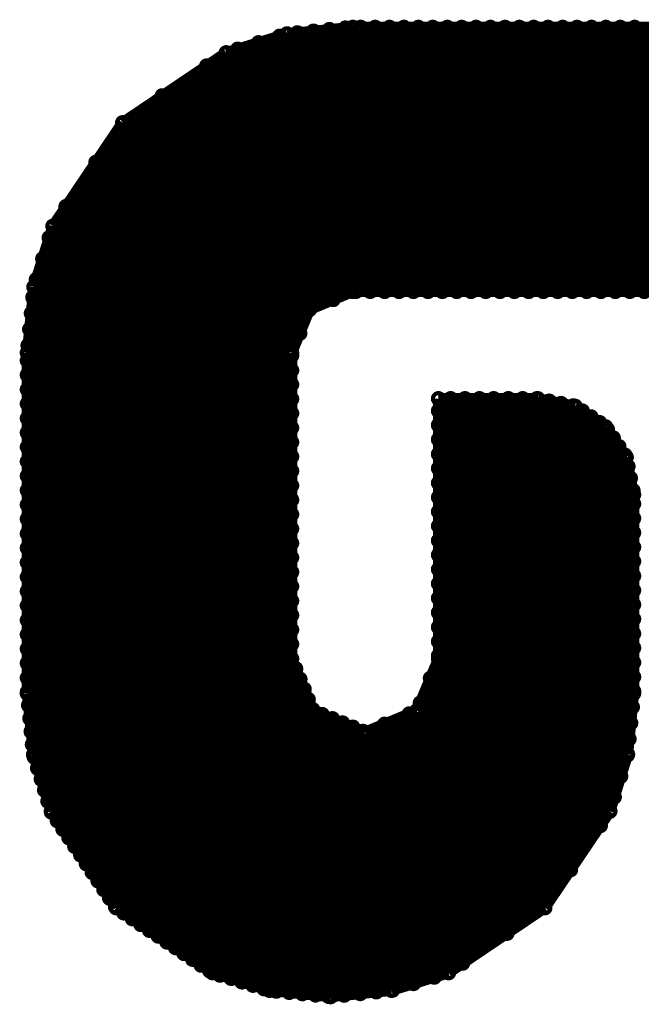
# Model space of a CAD drawing. Extents: x 0 to 65, y -0.2 to 30.2.
# Tile 227 of 237: x 59.8 to 61.2, y 10.9 to 13.1. Entities that reach past the tile are written whole.
import ezdxf

# ---------------------------------------------------------------- set-up
doc = ezdxf.new("R2010")
doc.units = 0
doc.layers.add('BOARD_GEOMETRY_SILKSCREEN_', color=1, linetype='CONTINUOUS')

msp = doc.modelspace()

# ---------------------------------------------------------------- linework, layer by layer
at = {"layer": 'BOARD_GEOMETRY_SILKSCREEN_', "const_width": 0.024384}
for points in [[(59.861704, 11.84148), (61.106812, 13.086334)], [(59.861704, 11.87323), (61.074808, 13.086334)], [(59.861704, 11.90498), (61.043058, 13.086334)], [(59.861704, 11.936984), (61.0108, 13.086334)], [(59.861704, 11.968734), (60.979304, 13.086334)], [(59.861704, 12.000992), (60.947554, 13.086334)], [(59.861704, 12.032488), (60.915804, 13.086334)], [(59.861704, 12.064238), (60.8838, 13.086334)], [(59.861704, 12.095988), (60.85205, 13.086334)], [(59.861704, 12.127992), (60.8203, 13.086334)], [(59.861704, 12.159742), (60.78855, 13.086334)], [(59.861704, 12.191492), (60.756546, 13.086334)], [(59.861704, 12.223242), (60.724796, 13.086334)], [(59.861704, 12.255246), (60.692792, 13.086334)], [(59.861704, 12.286996), (60.661042, 13.086334)], [(59.861704, 12.319), (60.629292, 13.086334)], [(59.861704, 12.35075), (60.597542, 13.086334)], [(59.863228, 12.384024), (60.56376, 13.08481)], [(59.866784, 12.419584), (60.528454, 13.081508)], [(59.870594, 12.45489), (60.493148, 13.077952)], [(59.873896, 12.490196), (60.457842, 13.074142)], [(60.300616, 13.0302), (60.434982, 13.071856)], [(60.434982, 13.071856), (60.580016, 13.086334)], [(60.536582, 12.48537), (61.138562, 13.086334)], [(60.580016, 13.086334), (61.388752, 13.086334)], [(60.58662, 12.50315), (61.170312, 13.086334)], [(60.61837, 12.50315), (61.201808, 13.086334)], [(60.65012, 12.50315), (61.233558, 13.086334)], [(60.682124, 12.50315), (61.265308, 13.086334)], [(60.713874, 12.50315), (61.297312, 13.086334)], [(60.745878, 12.50315), (61.329062, 13.086334)], [(60.777628, 12.50315), (61.360812, 13.086334)], [(60.809378, 12.50315), (61.392562, 13.08608)], [(60.841128, 12.50315), (61.421264, 13.083032)], [(60.873132, 12.50315), (61.450728, 13.080238)], [(60.904882, 12.50315), (61.479176, 13.077444)], [(60.936632, 12.50315), (61.508386, 13.07465)], [(60.968128, 12.50315), (61.536326, 13.071348)], [(59.881516, 12.529566), (60.418472, 13.066776)], [(59.89574, 12.57554), (60.37199, 13.052298)], [(61.000386, 12.50315), (61.56071, 13.063728)], [(61.032136, 12.50315), (61.585094, 13.055854)], [(59.909964, 12.621768), (60.326016, 13.038074)], [(60.072016, 12.875768), (60.300616, 13.0302)], [(61.06414, 12.50315), (61.609224, 13.048488)], [(61.09589, 12.50315), (61.633608, 13.040868)], [(61.12764, 12.50315), (61.657992, 13.033502)], [(61.159136, 12.50315), (61.679074, 13.023088)], [(61.191394, 12.50315), (61.698124, 13.00988)], [(59.947048, 12.690856), (60.257436, 13.00099)], [(61.223144, 12.50315), (61.717174, 12.997434)], [(60.013088, 12.788392), (60.159392, 12.935204)], [(59.918092, 12.647422), (60.072016, 12.875768)], [(59.876182, 12.513056), (59.918092, 12.647422)], [(59.861704, 12.367768), (59.876182, 12.513056)], [(60.580016, 12.50315), (60.484512, 12.463272)], [(61.388752, 12.50315), (60.580016, 12.50315)], [(60.484512, 12.463272), (60.445142, 12.367768)], [(59.861704, 11.809984), (60.463176, 12.410948)], [(59.861704, 11.615928), (59.861704, 12.367768)], [(59.861704, 11.777726), (60.445142, 12.361418)], [(60.445142, 12.367768), (60.445142, 11.692382)], [(59.861704, 11.745976), (60.445142, 12.32916)], [(59.861704, 11.71448), (60.445142, 12.297664)], [(60.768992, 11.692382), (60.768992, 12.266676)], [(60.768992, 12.048744), (60.986416, 12.266676)], [(60.768992, 12.080494), (60.95492, 12.266676)], [(60.768992, 12.266676), (60.988448, 12.266676)], [(60.768992, 12.112752), (60.92317, 12.266676)], [(60.768992, 12.144248), (60.890912, 12.266676)], [(60.768992, 12.176506), (60.859416, 12.266676)], [(60.768992, 12.208256), (60.827666, 12.266676)], [(60.768992, 12.239752), (60.795916, 12.266676)], [(60.988448, 12.266676), (61.070744, 12.249912)], [(59.861704, 11.68273), (60.445142, 12.265914)], [(60.768992, 12.017248), (61.01334, 12.261342)], [(60.768992, 11.985498), (61.039756, 12.256008)], [(60.768992, 11.95324), (61.06668, 12.250928)], [(61.070744, 12.249912), (61.138054, 12.204446)], [(59.861704, 11.650472), (60.445142, 12.234164)], [(60.768992, 11.921744), (61.086492, 12.239498)], [(60.768992, 11.889994), (61.105542, 12.226544)], [(59.861704, 11.618976), (60.445142, 12.20216)], [(60.768992, 11.858244), (61.124592, 12.213844)], [(61.138054, 12.204446), (61.18352, 12.13739)], [(60.768992, 11.82624), (61.141864, 12.198858)], [(60.768992, 11.79449), (61.154818, 12.180062)], [(59.864498, 11.59002), (60.445142, 12.17041)], [(60.768992, 11.762232), (61.167264, 12.161012)], [(59.867292, 11.56081), (60.445142, 12.13866)], [(60.768992, 11.730736), (61.180472, 12.142216)], [(61.18352, 12.13739), (61.199776, 12.05484)], [(60.768992, 11.698986), (61.18733, 12.11707)], [(59.870086, 11.531854), (60.445142, 12.10691)], [(59.87288, 11.503152), (60.445142, 12.074906)], [(60.751212, 11.649456), (61.192664, 12.091162)], [(60.72886, 11.594846), (61.198252, 12.064238)], [(61.199776, 12.05484), (61.199776, 11.615928)], [(59.876944, 11.475466), (60.445142, 12.043156)], [(60.207398, 11.041888), (61.199776, 12.03452)], [(59.88431, 11.451082), (60.445142, 12.011152)], [(60.226448, 11.029188), (61.199776, 12.002516)], [(59.892438, 11.426698), (60.445142, 11.979402)], [(60.245244, 11.016234), (61.199776, 11.970766)], [(59.899804, 11.402568), (60.445142, 11.947652)], [(60.264294, 11.003534), (61.199776, 11.939016)], [(59.90717, 11.378184), (60.445142, 11.915902)], [(60.287154, 10.994136), (61.199776, 11.90752)], [(59.91479, 11.354308), (60.445142, 11.883898)], [(60.311538, 10.987024), (61.199776, 11.875262)], [(59.927744, 11.335258), (60.445142, 11.852148)], [(60.335414, 10.97915), (61.199776, 11.843512)], [(59.940444, 11.316208), (60.445142, 11.820398)], [(60.359798, 10.971784), (61.199776, 11.812016)], [(59.953398, 11.297412), (60.445142, 11.788648)], [(60.384182, 10.964164), (61.199776, 11.780266)], [(59.966352, 11.278362), (60.445142, 11.756644)], [(60.411106, 10.95883), (61.199776, 11.748008)], [(59.97956, 11.259312), (60.445142, 11.724894)], [(60.439808, 10.956036), (61.199776, 11.716512)], [(59.992006, 11.240008), (60.445142, 11.69289)], [(60.445142, 11.692382), (60.492386, 11.577828)], [(60.468764, 10.953242), (61.199776, 11.684254)], [(60.721494, 11.577828), (60.768992, 11.692382)], [(60.00496, 11.220958), (60.454032, 11.670538)], [(60.01766, 11.202416), (60.46343, 11.647678)], [(60.49772, 10.950448), (61.199776, 11.652504)], [(59.87542, 11.481054), (59.861704, 11.615928)], [(60.030614, 11.183112), (60.472828, 11.625326)], [(60.526422, 10.9474), (61.199776, 11.621008)], [(61.199776, 11.615928), (61.186568, 11.481562)], [(60.043314, 11.164062), (60.481718, 11.602974)], [(60.056268, 11.145012), (60.491624, 11.580368)], [(60.492386, 11.577828), (60.60694, 11.530584)], [(60.560966, 10.94994), (61.196982, 11.585956)], [(60.60694, 11.530584), (60.721494, 11.577828)], [(60.074556, 11.13155), (60.512198, 11.5697)], [(60.093606, 11.118596), (60.535058, 11.560302)], [(60.112402, 11.105896), (60.55741, 11.550904)], [(60.188856, 11.054842), (60.704476, 11.57097)], [(60.596272, 10.953496), (61.193426, 11.55065)], [(60.131452, 11.092942), (60.580016, 11.54176)], [(60.150502, 11.080496), (60.602368, 11.532362)], [(60.169552, 11.067288), (60.65012, 11.54811)], [(60.631832, 10.957306), (61.189616, 11.515344)], [(59.914536, 11.355578), (59.87542, 11.481054)], [(60.667392, 10.960862), (61.185552, 11.47953)], [(61.186568, 11.481562), (61.147452, 11.355832)], [(60.713874, 10.975594), (61.171328, 11.433048)], [(60.759848, 10.989818), (61.157104, 11.387328)], [(60.057538, 11.14298), (59.914536, 11.355578)], [(61.147452, 11.355832), (61.003942, 11.14298)], [(60.822332, 11.020552), (61.12637, 11.324336)], [(60.920376, 11.086592), (61.060584, 11.2268)], [(60.27039, 10.99947), (60.057538, 11.14298)], [(61.003942, 11.14298), (60.791344, 10.99947)], [(60.39612, 10.960608), (60.27039, 10.99947)], [(60.791344, 10.99947), (60.66536, 10.960608)], [(60.530994, 10.946638), (60.39612, 10.960608)], [(60.66536, 10.960608), (60.530994, 10.946638)]]:
    msp.add_lwpolyline(points, dxfattribs=at)
for points in [[(60.418472, 13.071348, 1), (60.418472, 13.062204)], [(60.418472, 13.062204, 1), (60.418472, 13.071348)], [(60.434982, 13.076428, 1), (60.434982, 13.067284)], [(60.434982, 13.076428, 1), (60.434982, 13.067284)], [(60.434982, 13.067284, 1), (60.434982, 13.076428)], [(60.434982, 13.067284, 1), (60.434982, 13.076428)], [(60.457842, 13.078714, 1), (60.457842, 13.06957)], [(60.457842, 13.06957, 1), (60.457842, 13.078714)], [(60.493148, 13.082524, 1), (60.493148, 13.07338)], [(60.493148, 13.07338, 1), (60.493148, 13.082524)], [(60.528454, 13.08608, 1), (60.528454, 13.076936)], [(60.528454, 13.076936, 1), (60.528454, 13.08608)], [(60.56376, 13.089382, 1), (60.56376, 13.080238)], [(60.56376, 13.080238, 1), (60.56376, 13.089382)], [(60.580016, 13.090906, 1), (60.580016, 13.081762)], [(60.580016, 13.090906, 1), (60.580016, 13.081762)], [(60.580016, 13.081762, 1), (60.580016, 13.090906)], [(60.580016, 13.081762, 1), (60.580016, 13.090906)], [(60.597542, 13.090906, 1), (60.597542, 13.081762)], [(60.597542, 13.081762, 1), (60.597542, 13.090906)], [(60.629292, 13.090906, 1), (60.629292, 13.081762)], [(60.629292, 13.081762, 1), (60.629292, 13.090906)], [(60.661042, 13.090906, 1), (60.661042, 13.081762)], [(60.661042, 13.081762, 1), (60.661042, 13.090906)], [(60.692792, 13.090906, 1), (60.692792, 13.081762)], [(60.692792, 13.081762, 1), (60.692792, 13.090906)], [(60.724796, 13.090906, 1), (60.724796, 13.081762)], [(60.724796, 13.081762, 1), (60.724796, 13.090906)], [(60.756546, 13.090906, 1), (60.756546, 13.081762)], [(60.756546, 13.081762, 1), (60.756546, 13.090906)], [(60.78855, 13.090906, 1), (60.78855, 13.081762)], [(60.78855, 13.081762, 1), (60.78855, 13.090906)], [(60.8203, 13.090906, 1), (60.8203, 13.081762)], [(60.8203, 13.081762, 1), (60.8203, 13.090906)], [(60.85205, 13.090906, 1), (60.85205, 13.081762)], [(60.85205, 13.081762, 1), (60.85205, 13.090906)], [(60.8838, 13.090906, 1), (60.8838, 13.081762)], [(60.8838, 13.081762, 1), (60.8838, 13.090906)], [(60.915804, 13.090906, 1), (60.915804, 13.081762)], [(60.915804, 13.081762, 1), (60.915804, 13.090906)], [(60.947554, 13.090906, 1), (60.947554, 13.081762)], [(60.947554, 13.081762, 1), (60.947554, 13.090906)], [(60.979304, 13.090906, 1), (60.979304, 13.081762)], [(60.979304, 13.081762, 1), (60.979304, 13.090906)], [(61.0108, 13.090906, 1), (61.0108, 13.081762)], [(61.0108, 13.081762, 1), (61.0108, 13.090906)], [(61.043058, 13.090906, 1), (61.043058, 13.081762)], [(61.043058, 13.081762, 1), (61.043058, 13.090906)], [(61.074808, 13.090906, 1), (61.074808, 13.081762)], [(61.074808, 13.081762, 1), (61.074808, 13.090906)], [(61.106812, 13.090906, 1), (61.106812, 13.081762)], [(61.106812, 13.081762, 1), (61.106812, 13.090906)], [(61.138562, 13.090906, 1), (61.138562, 13.081762)], [(61.138562, 13.081762, 1), (61.138562, 13.090906)], [(61.170312, 13.090906, 1), (61.170312, 13.081762)], [(61.170312, 13.081762, 1), (61.170312, 13.090906)], [(61.201808, 13.090906, 1), (61.201808, 13.081762)], [(61.201808, 13.081762, 1), (61.201808, 13.090906)], [(60.37199, 13.05687, 1), (60.37199, 13.047726)], [(60.37199, 13.047726, 1), (60.37199, 13.05687)], [(60.300616, 13.034772, 1), (60.300616, 13.025628)], [(60.300616, 13.034772, 1), (60.300616, 13.025628)], [(60.300616, 13.025628, 1), (60.300616, 13.034772)], [(60.300616, 13.025628, 1), (60.300616, 13.034772)], [(60.326016, 13.042646, 1), (60.326016, 13.033502)], [(60.326016, 13.033502, 1), (60.326016, 13.042646)], [(60.257436, 13.005562, 1), (60.257436, 12.996418)], [(60.257436, 12.996418, 1), (60.257436, 13.005562)], [(60.159392, 12.939776, 1), (60.159392, 12.930632)], [(60.159392, 12.930632, 1), (60.159392, 12.939776)], [(60.072016, 12.88034, 1), (60.072016, 12.871196)], [(60.072016, 12.88034, 1), (60.072016, 12.871196)], [(60.072016, 12.871196, 1), (60.072016, 12.88034)], [(60.072016, 12.871196, 1), (60.072016, 12.88034)], [(60.013088, 12.792964, 1), (60.013088, 12.78382)], [(60.013088, 12.78382, 1), (60.013088, 12.792964)], [(59.947048, 12.695428, 1), (59.947048, 12.686284)], [(59.947048, 12.686284, 1), (59.947048, 12.695428)], [(59.918092, 12.651994, 1), (59.918092, 12.64285)], [(59.918092, 12.651994, 1), (59.918092, 12.64285)], [(59.918092, 12.64285, 1), (59.918092, 12.651994)], [(59.918092, 12.64285, 1), (59.918092, 12.651994)], [(59.909964, 12.62634, 1), (59.909964, 12.617196)], [(59.909964, 12.617196, 1), (59.909964, 12.62634)], [(59.89574, 12.580112, 1), (59.89574, 12.570968)], [(59.89574, 12.570968, 1), (59.89574, 12.580112)], [(59.881516, 12.534138, 1), (59.881516, 12.524994)], [(59.881516, 12.524994, 1), (59.881516, 12.534138)], [(59.876182, 12.517628, 1), (59.876182, 12.508484)], [(59.876182, 12.517628, 1), (59.876182, 12.508484)], [(59.876182, 12.508484, 1), (59.876182, 12.517628)], [(59.876182, 12.508484, 1), (59.876182, 12.517628)], [(60.580016, 12.507722, 1), (60.580016, 12.498578)], [(60.580016, 12.507722, 1), (60.580016, 12.498578)], [(60.580016, 12.498578, 1), (60.580016, 12.507722)], [(60.580016, 12.498578, 1), (60.580016, 12.507722)], [(60.58662, 12.507722, 1), (60.58662, 12.498578)], [(60.58662, 12.498578, 1), (60.58662, 12.507722)], [(60.61837, 12.507722, 1), (60.61837, 12.498578)], [(60.61837, 12.498578, 1), (60.61837, 12.507722)], [(60.65012, 12.507722, 1), (60.65012, 12.498578)], [(60.65012, 12.498578, 1), (60.65012, 12.507722)], [(60.682124, 12.507722, 1), (60.682124, 12.498578)], [(60.682124, 12.498578, 1), (60.682124, 12.507722)], [(60.713874, 12.507722, 1), (60.713874, 12.498578)], [(60.713874, 12.498578, 1), (60.713874, 12.507722)], [(60.745878, 12.507722, 1), (60.745878, 12.498578)], [(60.745878, 12.498578, 1), (60.745878, 12.507722)], [(60.777628, 12.507722, 1), (60.777628, 12.498578)], [(60.777628, 12.498578, 1), (60.777628, 12.507722)], [(60.809378, 12.507722, 1), (60.809378, 12.498578)], [(60.809378, 12.498578, 1), (60.809378, 12.507722)], [(60.841128, 12.507722, 1), (60.841128, 12.498578)], [(60.841128, 12.498578, 1), (60.841128, 12.507722)], [(60.873132, 12.507722, 1), (60.873132, 12.498578)], [(60.873132, 12.498578, 1), (60.873132, 12.507722)], [(60.904882, 12.507722, 1), (60.904882, 12.498578)], [(60.904882, 12.498578, 1), (60.904882, 12.507722)], [(60.936632, 12.507722, 1), (60.936632, 12.498578)], [(60.936632, 12.498578, 1), (60.936632, 12.507722)], [(60.968128, 12.507722, 1), (60.968128, 12.498578)], [(60.968128, 12.498578, 1), (60.968128, 12.507722)], [(61.000386, 12.507722, 1), (61.000386, 12.498578)], [(61.000386, 12.498578, 1), (61.000386, 12.507722)], [(61.032136, 12.507722, 1), (61.032136, 12.498578)], [(61.032136, 12.498578, 1), (61.032136, 12.507722)], [(61.06414, 12.507722, 1), (61.06414, 12.498578)], [(61.06414, 12.498578, 1), (61.06414, 12.507722)], [(61.09589, 12.507722, 1), (61.09589, 12.498578)], [(61.09589, 12.498578, 1), (61.09589, 12.507722)], [(61.12764, 12.507722, 1), (61.12764, 12.498578)], [(61.12764, 12.498578, 1), (61.12764, 12.507722)], [(61.159136, 12.507722, 1), (61.159136, 12.498578)], [(61.159136, 12.498578, 1), (61.159136, 12.507722)], [(61.191394, 12.507722, 1), (61.191394, 12.498578)], [(61.191394, 12.498578, 1), (61.191394, 12.507722)], [(61.223144, 12.507722, 1), (61.223144, 12.498578)], [(61.223144, 12.498578, 1), (61.223144, 12.507722)], [(59.873896, 12.494768, 1), (59.873896, 12.485624)], [(59.873896, 12.485624, 1), (59.873896, 12.494768)], [(60.536582, 12.489942, 1), (60.536582, 12.480798)], [(60.536582, 12.480798, 1), (60.536582, 12.489942)], [(60.484512, 12.467844, 1), (60.484512, 12.4587)], [(60.484512, 12.467844, 1), (60.484512, 12.4587)], [(60.484512, 12.4587, 1), (60.484512, 12.467844)], [(60.484512, 12.4587, 1), (60.484512, 12.467844)], [(59.870594, 12.459462, 1), (59.870594, 12.450318)], [(59.870594, 12.450318, 1), (59.870594, 12.459462)], [(59.866784, 12.424156, 1), (59.866784, 12.415012)], [(59.866784, 12.415012, 1), (59.866784, 12.424156)], [(60.463176, 12.41552, 1), (60.463176, 12.406376)], [(60.463176, 12.406376, 1), (60.463176, 12.41552)], [(59.863228, 12.388596, 1), (59.863228, 12.379452)], [(59.863228, 12.379452, 1), (59.863228, 12.388596)], [(59.861704, 12.37234, 1), (59.861704, 12.363196)], [(59.861704, 12.37234, 1), (59.861704, 12.363196)], [(59.861704, 12.355322, 1), (59.861704, 12.346178)], [(59.861704, 12.363196, 1), (59.861704, 12.37234)], [(59.861704, 12.363196, 1), (59.861704, 12.37234)], [(59.861704, 12.346178, 1), (59.861704, 12.355322)], [(60.445142, 12.37234, 1), (60.445142, 12.363196)], [(60.445142, 12.37234, 1), (60.445142, 12.363196)], [(60.445142, 12.36599, 1), (60.445142, 12.356846)], [(60.445142, 12.363196, 1), (60.445142, 12.37234)], [(60.445142, 12.363196, 1), (60.445142, 12.37234)], [(60.445142, 12.356846, 1), (60.445142, 12.36599)], [(60.445142, 12.333732, 1), (60.445142, 12.324588)], [(60.445142, 12.324588, 1), (60.445142, 12.333732)], [(59.861704, 12.323572, 1), (59.861704, 12.314428)], [(59.861704, 12.314428, 1), (59.861704, 12.323572)], [(59.861704, 12.291568, 1), (59.861704, 12.282424)], [(59.861704, 12.282424, 1), (59.861704, 12.291568)], [(60.445142, 12.302236, 1), (60.445142, 12.293092)], [(60.445142, 12.293092, 1), (60.445142, 12.302236)], [(60.445142, 12.270486, 1), (60.445142, 12.261342)], [(60.445142, 12.261342, 1), (60.445142, 12.270486)], [(60.768992, 12.271248, 1), (60.768992, 12.262104)], [(60.768992, 12.271248, 1), (60.768992, 12.262104)], [(60.768992, 12.262104, 1), (60.768992, 12.271248)], [(60.768992, 12.262104, 1), (60.768992, 12.271248)], [(60.795916, 12.271248, 1), (60.795916, 12.262104)], [(60.795916, 12.262104, 1), (60.795916, 12.271248)], [(60.827666, 12.271248, 1), (60.827666, 12.262104)], [(60.827666, 12.262104, 1), (60.827666, 12.271248)], [(60.859416, 12.271248, 1), (60.859416, 12.262104)], [(60.859416, 12.262104, 1), (60.859416, 12.271248)], [(60.890912, 12.271248, 1), (60.890912, 12.262104)], [(60.890912, 12.262104, 1), (60.890912, 12.271248)], [(60.92317, 12.271248, 1), (60.92317, 12.262104)], [(60.92317, 12.262104, 1), (60.92317, 12.271248)], [(60.95492, 12.271248, 1), (60.95492, 12.262104)], [(60.95492, 12.262104, 1), (60.95492, 12.271248)], [(60.986416, 12.271248, 1), (60.986416, 12.262104)], [(60.988448, 12.271248, 1), (60.988448, 12.262104)], [(60.988448, 12.271248, 1), (60.988448, 12.262104)], [(60.986416, 12.262104, 1), (60.986416, 12.271248)], [(60.988448, 12.262104, 1), (60.988448, 12.271248)], [(60.988448, 12.262104, 1), (60.988448, 12.271248)], [(59.861704, 12.259818, 1), (59.861704, 12.250674)], [(59.861704, 12.250674, 1), (59.861704, 12.259818)], [(61.01334, 12.265914, 1), (61.01334, 12.25677)], [(61.01334, 12.25677, 1), (61.01334, 12.265914)], [(61.039756, 12.26058, 1), (61.039756, 12.251436)], [(61.039756, 12.251436, 1), (61.039756, 12.26058)], [(61.06668, 12.2555, 1), (61.06668, 12.246356)], [(61.070744, 12.254484, 1), (61.070744, 12.24534)], [(61.070744, 12.254484, 1), (61.070744, 12.24534)], [(61.06668, 12.246356, 1), (61.06668, 12.2555)], [(61.070744, 12.24534, 1), (61.070744, 12.254484)], [(61.070744, 12.24534, 1), (61.070744, 12.254484)], [(59.861704, 12.227814, 1), (59.861704, 12.21867)], [(59.861704, 12.21867, 1), (59.861704, 12.227814)], [(60.445142, 12.238736, 1), (60.445142, 12.229592)], [(60.445142, 12.229592, 1), (60.445142, 12.238736)], [(60.768992, 12.244324, 1), (60.768992, 12.23518)], [(60.768992, 12.23518, 1), (60.768992, 12.244324)], [(61.086492, 12.24407, 1), (61.086492, 12.234926)], [(61.086492, 12.234926, 1), (61.086492, 12.24407)], [(61.105542, 12.231116, 1), (61.105542, 12.221972)], [(61.105542, 12.221972, 1), (61.105542, 12.231116)], [(60.445142, 12.206732, 1), (60.445142, 12.197588)], [(60.445142, 12.197588, 1), (60.445142, 12.206732)], [(60.768992, 12.212828, 1), (60.768992, 12.203684)], [(60.768992, 12.203684, 1), (60.768992, 12.212828)], [(61.124592, 12.218416, 1), (61.124592, 12.209272)], [(61.124592, 12.209272, 1), (61.124592, 12.218416)], [(61.138054, 12.209018, 1), (61.138054, 12.199874)], [(61.138054, 12.209018, 1), (61.138054, 12.199874)], [(61.141864, 12.20343, 1), (61.141864, 12.194286)], [(61.138054, 12.199874, 1), (61.138054, 12.209018)], [(61.138054, 12.199874, 1), (61.138054, 12.209018)], [(61.141864, 12.194286, 1), (61.141864, 12.20343)], [(59.861704, 12.196064, 1), (59.861704, 12.18692)], [(59.861704, 12.18692, 1), (59.861704, 12.196064)], [(60.768992, 12.181078, 1), (60.768992, 12.171934)], [(60.768992, 12.171934, 1), (60.768992, 12.181078)], [(61.154818, 12.184634, 1), (61.154818, 12.17549)], [(61.154818, 12.17549, 1), (61.154818, 12.184634)], [(59.861704, 12.164314, 1), (59.861704, 12.15517)], [(59.861704, 12.15517, 1), (59.861704, 12.164314)], [(60.445142, 12.174982, 1), (60.445142, 12.165838)], [(60.445142, 12.165838, 1), (60.445142, 12.174982)], [(61.167264, 12.165584, 1), (61.167264, 12.15644)], [(61.167264, 12.15644, 1), (61.167264, 12.165584)], [(60.445142, 12.143232, 1), (60.445142, 12.134088)], [(60.445142, 12.134088, 1), (60.445142, 12.143232)], [(60.768992, 12.14882, 1), (60.768992, 12.139676)], [(60.768992, 12.139676, 1), (60.768992, 12.14882)], [(61.180472, 12.146788, 1), (61.180472, 12.137644)], [(61.18352, 12.141962, 1), (61.18352, 12.132818)], [(61.18352, 12.141962, 1), (61.18352, 12.132818)], [(61.180472, 12.137644, 1), (61.180472, 12.146788)], [(61.18352, 12.132818, 1), (61.18352, 12.141962)], [(61.18352, 12.132818, 1), (61.18352, 12.141962)], [(59.861704, 12.132564, 1), (59.861704, 12.12342)], [(59.861704, 12.12342, 1), (59.861704, 12.132564)], [(60.768992, 12.117324, 1), (60.768992, 12.10818)], [(60.768992, 12.10818, 1), (60.768992, 12.117324)], [(61.18733, 12.121642, 1), (61.18733, 12.112498)], [(61.18733, 12.112498, 1), (61.18733, 12.121642)], [(59.861704, 12.10056, 1), (59.861704, 12.091416)], [(59.861704, 12.091416, 1), (59.861704, 12.10056)], [(60.445142, 12.111482, 1), (60.445142, 12.102338)], [(60.445142, 12.102338, 1), (60.445142, 12.111482)], [(61.192664, 12.095734, 1), (61.192664, 12.08659)], [(61.192664, 12.08659, 1), (61.192664, 12.095734)], [(60.445142, 12.079478, 1), (60.445142, 12.070334)], [(60.445142, 12.070334, 1), (60.445142, 12.079478)], [(60.768992, 12.085066, 1), (60.768992, 12.075922)], [(60.768992, 12.075922, 1), (60.768992, 12.085066)], [(59.861704, 12.06881, 1), (59.861704, 12.059666)], [(59.861704, 12.059666, 1), (59.861704, 12.06881)], [(60.768992, 12.053316, 1), (60.768992, 12.044172)], [(60.768992, 12.044172, 1), (60.768992, 12.053316)], [(61.198252, 12.06881, 1), (61.198252, 12.059666)], [(61.199776, 12.059412, 1), (61.199776, 12.050268)], [(61.199776, 12.059412, 1), (61.199776, 12.050268)], [(61.198252, 12.059666, 1), (61.198252, 12.06881)], [(61.199776, 12.050268, 1), (61.199776, 12.059412)], [(61.199776, 12.050268, 1), (61.199776, 12.059412)], [(59.861704, 12.03706, 1), (59.861704, 12.027916)], [(59.861704, 12.027916, 1), (59.861704, 12.03706)], [(60.445142, 12.047728, 1), (60.445142, 12.038584)], [(60.445142, 12.038584, 1), (60.445142, 12.047728)], [(61.199776, 12.039092, 1), (61.199776, 12.029948)], [(61.199776, 12.029948, 1), (61.199776, 12.039092)], [(60.445142, 12.015724, 1), (60.445142, 12.00658)], [(60.445142, 12.00658, 1), (60.445142, 12.015724)], [(60.768992, 12.02182, 1), (60.768992, 12.012676)], [(60.768992, 12.012676, 1), (60.768992, 12.02182)], [(61.199776, 12.007088, 1), (61.199776, 11.997944)], [(61.199776, 11.997944, 1), (61.199776, 12.007088)], [(59.861704, 12.005564, 1), (59.861704, 11.99642)], [(59.861704, 11.99642, 1), (59.861704, 12.005564)], [(60.768992, 11.99007, 1), (60.768992, 11.980926)], [(60.768992, 11.980926, 1), (60.768992, 11.99007)], [(59.861704, 11.973306, 1), (59.861704, 11.964162)], [(59.861704, 11.964162, 1), (59.861704, 11.973306)], [(60.445142, 11.983974, 1), (60.445142, 11.97483)], [(60.445142, 11.97483, 1), (60.445142, 11.983974)], [(61.199776, 11.975338, 1), (61.199776, 11.966194)], [(61.199776, 11.966194, 1), (61.199776, 11.975338)], [(59.861704, 11.941556, 1), (59.861704, 11.932412)], [(59.861704, 11.932412, 1), (59.861704, 11.941556)], [(60.445142, 11.952224, 1), (60.445142, 11.94308)], [(60.445142, 11.94308, 1), (60.445142, 11.952224)], [(60.768992, 11.957812, 1), (60.768992, 11.948668)], [(60.768992, 11.948668, 1), (60.768992, 11.957812)], [(61.199776, 11.943588, 1), (61.199776, 11.934444)], [(61.199776, 11.934444, 1), (61.199776, 11.943588)], [(60.445142, 11.920474, 1), (60.445142, 11.91133)], [(60.445142, 11.91133, 1), (60.445142, 11.920474)], [(60.768992, 11.926316, 1), (60.768992, 11.917172)], [(60.768992, 11.917172, 1), (60.768992, 11.926316)], [(59.861704, 11.909552, 1), (59.861704, 11.900408)], [(59.861704, 11.900408, 1), (59.861704, 11.909552)], [(61.199776, 11.912092, 1), (61.199776, 11.902948)], [(61.199776, 11.902948, 1), (61.199776, 11.912092)], [(59.861704, 11.877802, 1), (59.861704, 11.868658)], [(59.861704, 11.868658, 1), (59.861704, 11.877802)], [(60.445142, 11.88847, 1), (60.445142, 11.879326)], [(60.445142, 11.879326, 1), (60.445142, 11.88847)], [(60.768992, 11.894566, 1), (60.768992, 11.885422)], [(60.768992, 11.885422, 1), (60.768992, 11.894566)], [(61.199776, 11.879834, 1), (61.199776, 11.87069)], [(61.199776, 11.87069, 1), (61.199776, 11.879834)], [(60.445142, 11.85672, 1), (60.445142, 11.847576)], [(60.445142, 11.847576, 1), (60.445142, 11.85672)], [(60.768992, 11.862816, 1), (60.768992, 11.853672)], [(60.768992, 11.853672, 1), (60.768992, 11.862816)], [(59.861704, 11.846052, 1), (59.861704, 11.836908)], [(59.861704, 11.836908, 1), (59.861704, 11.846052)], [(61.199776, 11.848084, 1), (61.199776, 11.83894)], [(61.199776, 11.83894, 1), (61.199776, 11.848084)], [(59.861704, 11.814556, 1), (59.861704, 11.805412)], [(59.861704, 11.805412, 1), (59.861704, 11.814556)], [(60.445142, 11.82497, 1), (60.445142, 11.815826)], [(60.445142, 11.815826, 1), (60.445142, 11.82497)], [(60.768992, 11.830812, 1), (60.768992, 11.821668)], [(60.768992, 11.821668, 1), (60.768992, 11.830812)], [(61.199776, 11.816588, 1), (61.199776, 11.807444)], [(61.199776, 11.807444, 1), (61.199776, 11.816588)], [(60.445142, 11.79322, 1), (60.445142, 11.784076)], [(60.445142, 11.784076, 1), (60.445142, 11.79322)], [(60.768992, 11.799062, 1), (60.768992, 11.789918)], [(60.768992, 11.789918, 1), (60.768992, 11.799062)], [(59.861704, 11.782298, 1), (59.861704, 11.773154)], [(59.861704, 11.773154, 1), (59.861704, 11.782298)], [(60.768992, 11.766804, 1), (60.768992, 11.75766)], [(60.768992, 11.75766, 1), (60.768992, 11.766804)], [(61.199776, 11.784838, 1), (61.199776, 11.775694)], [(61.199776, 11.775694, 1), (61.199776, 11.784838)], [(59.861704, 11.750548, 1), (59.861704, 11.741404)], [(59.861704, 11.741404, 1), (59.861704, 11.750548)], [(60.445142, 11.761216, 1), (60.445142, 11.752072)], [(60.445142, 11.752072, 1), (60.445142, 11.761216)], [(61.199776, 11.75258, 1), (61.199776, 11.743436)], [(61.199776, 11.743436, 1), (61.199776, 11.75258)], [(60.445142, 11.729466, 1), (60.445142, 11.720322)], [(60.445142, 11.720322, 1), (60.445142, 11.729466)], [(60.768992, 11.735308, 1), (60.768992, 11.726164)], [(60.768992, 11.726164, 1), (60.768992, 11.735308)], [(59.861704, 11.719052, 1), (59.861704, 11.709908)], [(59.861704, 11.709908, 1), (59.861704, 11.719052)], [(60.768992, 11.703558, 1), (60.768992, 11.694414)], [(60.768992, 11.694414, 1), (60.768992, 11.703558)], [(61.199776, 11.721084, 1), (61.199776, 11.71194)], [(61.199776, 11.71194, 1), (61.199776, 11.721084)], [(59.861704, 11.687302, 1), (59.861704, 11.678158)], [(59.861704, 11.678158, 1), (59.861704, 11.687302)], [(60.445142, 11.697462, 1), (60.445142, 11.688318)], [(60.445142, 11.696954, 1), (60.445142, 11.68781)], [(60.445142, 11.696954, 1), (60.445142, 11.68781)], [(60.445142, 11.688318, 1), (60.445142, 11.697462)], [(60.445142, 11.68781, 1), (60.445142, 11.696954)], [(60.445142, 11.68781, 1), (60.445142, 11.696954)], [(60.768992, 11.696954, 1), (60.768992, 11.68781)], [(60.768992, 11.696954, 1), (60.768992, 11.68781)], [(60.768992, 11.68781, 1), (60.768992, 11.696954)], [(60.768992, 11.68781, 1), (60.768992, 11.696954)], [(61.199776, 11.688826, 1), (61.199776, 11.679682)], [(61.199776, 11.679682, 1), (61.199776, 11.688826)], [(60.454032, 11.67511, 1), (60.454032, 11.665966)], [(60.454032, 11.665966, 1), (60.454032, 11.67511)], [(59.861704, 11.655044, 1), (59.861704, 11.6459)], [(59.861704, 11.6459, 1), (59.861704, 11.655044)], [(60.46343, 11.65225, 1), (60.46343, 11.643106)], [(60.46343, 11.643106, 1), (60.46343, 11.65225)], [(60.751212, 11.654028, 1), (60.751212, 11.644884)], [(60.751212, 11.644884, 1), (60.751212, 11.654028)], [(61.199776, 11.657076, 1), (61.199776, 11.647932)], [(61.199776, 11.647932, 1), (61.199776, 11.657076)], [(59.861704, 11.623548, 1), (59.861704, 11.614404)], [(59.861704, 11.6205, 1), (59.861704, 11.611356)], [(59.861704, 11.6205, 1), (59.861704, 11.611356)], [(59.861704, 11.614404, 1), (59.861704, 11.623548)], [(59.861704, 11.611356, 1), (59.861704, 11.6205)], [(59.861704, 11.611356, 1), (59.861704, 11.6205)], [(60.472828, 11.629898, 1), (60.472828, 11.620754)], [(60.472828, 11.620754, 1), (60.472828, 11.629898)], [(61.199776, 11.62558, 1), (61.199776, 11.616436)], [(61.199776, 11.6205, 1), (61.199776, 11.611356)], [(61.199776, 11.6205, 1), (61.199776, 11.611356)], [(61.199776, 11.616436, 1), (61.199776, 11.62558)], [(61.199776, 11.611356, 1), (61.199776, 11.6205)], [(61.199776, 11.611356, 1), (61.199776, 11.6205)], [(59.864498, 11.594592, 1), (59.864498, 11.585448)], [(59.864498, 11.585448, 1), (59.864498, 11.594592)], [(60.481718, 11.607546, 1), (60.481718, 11.598402)], [(60.481718, 11.598402, 1), (60.481718, 11.607546)], [(60.72886, 11.599418, 1), (60.72886, 11.590274)], [(60.72886, 11.590274, 1), (60.72886, 11.599418)], [(60.491624, 11.58494, 1), (60.491624, 11.575796)], [(60.492386, 11.5824, 1), (60.492386, 11.573256)], [(60.492386, 11.5824, 1), (60.492386, 11.573256)], [(60.491624, 11.575796, 1), (60.491624, 11.58494)], [(60.492386, 11.573256, 1), (60.492386, 11.5824)], [(60.492386, 11.573256, 1), (60.492386, 11.5824)], [(60.512198, 11.574272, 1), (60.512198, 11.565128)], [(60.512198, 11.565128, 1), (60.512198, 11.574272)], [(60.704476, 11.575542, 1), (60.704476, 11.566398)], [(60.704476, 11.566398, 1), (60.704476, 11.575542)], [(60.721494, 11.5824, 1), (60.721494, 11.573256)], [(60.721494, 11.5824, 1), (60.721494, 11.573256)], [(60.721494, 11.573256, 1), (60.721494, 11.5824)], [(60.721494, 11.573256, 1), (60.721494, 11.5824)], [(61.196982, 11.590528, 1), (61.196982, 11.581384)], [(61.196982, 11.581384, 1), (61.196982, 11.590528)], [(59.867292, 11.565382, 1), (59.867292, 11.556238)], [(59.867292, 11.556238, 1), (59.867292, 11.565382)], [(60.535058, 11.564874, 1), (60.535058, 11.55573)], [(60.535058, 11.55573, 1), (60.535058, 11.564874)], [(60.55741, 11.555476, 1), (60.55741, 11.546332)], [(60.55741, 11.546332, 1), (60.55741, 11.555476)], [(60.65012, 11.552682, 1), (60.65012, 11.543538)], [(60.65012, 11.543538, 1), (60.65012, 11.552682)], [(61.193426, 11.555222, 1), (61.193426, 11.546078)], [(61.193426, 11.546078, 1), (61.193426, 11.555222)], [(59.870086, 11.536426, 1), (59.870086, 11.527282)], [(59.870086, 11.527282, 1), (59.870086, 11.536426)], [(60.580016, 11.546332, 1), (60.580016, 11.537188)], [(60.580016, 11.537188, 1), (60.580016, 11.546332)], [(60.602368, 11.536934, 1), (60.602368, 11.52779)], [(60.602368, 11.52779, 1), (60.602368, 11.536934)], [(60.60694, 11.535156, 1), (60.60694, 11.526012)], [(60.60694, 11.535156, 1), (60.60694, 11.526012)], [(60.60694, 11.526012, 1), (60.60694, 11.535156)], [(60.60694, 11.526012, 1), (60.60694, 11.535156)], [(59.87288, 11.507724, 1), (59.87288, 11.49858)], [(59.87288, 11.49858, 1), (59.87288, 11.507724)], [(61.189616, 11.519916, 1), (61.189616, 11.510772)], [(61.189616, 11.510772, 1), (61.189616, 11.519916)], [(59.87542, 11.485626, 1), (59.87542, 11.476482)], [(59.87542, 11.485626, 1), (59.87542, 11.476482)], [(59.87542, 11.476482, 1), (59.87542, 11.485626)], [(59.87542, 11.476482, 1), (59.87542, 11.485626)], [(61.186568, 11.486134, 1), (61.186568, 11.47699)], [(61.186568, 11.486134, 1), (61.186568, 11.47699)], [(61.186568, 11.47699, 1), (61.186568, 11.486134)], [(61.186568, 11.47699, 1), (61.186568, 11.486134)], [(59.876944, 11.480038, 1), (59.876944, 11.470894)], [(59.876944, 11.470894, 1), (59.876944, 11.480038)], [(61.185552, 11.484102, 1), (61.185552, 11.474958)], [(61.185552, 11.474958, 1), (61.185552, 11.484102)], [(59.88431, 11.455654, 1), (59.88431, 11.44651)], [(59.88431, 11.44651, 1), (59.88431, 11.455654)], [(59.892438, 11.43127, 1), (59.892438, 11.422126)], [(59.892438, 11.422126, 1), (59.892438, 11.43127)], [(61.171328, 11.43762, 1), (61.171328, 11.428476)], [(61.171328, 11.428476, 1), (61.171328, 11.43762)], [(59.899804, 11.40714, 1), (59.899804, 11.397996)], [(59.899804, 11.397996, 1), (59.899804, 11.40714)], [(59.90717, 11.382756, 1), (59.90717, 11.373612)], [(59.90717, 11.373612, 1), (59.90717, 11.382756)], [(61.157104, 11.3919, 1), (61.157104, 11.382756)], [(61.157104, 11.382756, 1), (61.157104, 11.3919)], [(59.914536, 11.36015, 1), (59.914536, 11.351006)], [(59.914536, 11.36015, 1), (59.914536, 11.351006)], [(59.91479, 11.35888, 1), (59.91479, 11.349736)], [(59.914536, 11.351006, 1), (59.914536, 11.36015)], [(59.914536, 11.351006, 1), (59.914536, 11.36015)], [(59.91479, 11.349736, 1), (59.91479, 11.35888)], [(61.147452, 11.360404, 1), (61.147452, 11.35126)], [(61.147452, 11.360404, 1), (61.147452, 11.35126)], [(61.147452, 11.35126, 1), (61.147452, 11.360404)], [(61.147452, 11.35126, 1), (61.147452, 11.360404)], [(59.927744, 11.33983, 1), (59.927744, 11.330686)], [(59.927744, 11.330686, 1), (59.927744, 11.33983)], [(59.940444, 11.32078, 1), (59.940444, 11.311636)], [(59.940444, 11.311636, 1), (59.940444, 11.32078)], [(61.12637, 11.328908, 1), (61.12637, 11.319764)], [(61.12637, 11.319764, 1), (61.12637, 11.328908)], [(59.953398, 11.301984, 1), (59.953398, 11.29284)], [(59.953398, 11.29284, 1), (59.953398, 11.301984)], [(59.966352, 11.282934, 1), (59.966352, 11.27379)], [(59.966352, 11.27379, 1), (59.966352, 11.282934)], [(59.97956, 11.263884, 1), (59.97956, 11.25474)], [(59.97956, 11.25474, 1), (59.97956, 11.263884)], [(59.992006, 11.24458, 1), (59.992006, 11.235436)], [(59.992006, 11.235436, 1), (59.992006, 11.24458)], [(60.00496, 11.22553, 1), (60.00496, 11.216386)], [(60.00496, 11.216386, 1), (60.00496, 11.22553)], [(61.060584, 11.231372, 1), (61.060584, 11.222228)], [(61.060584, 11.222228, 1), (61.060584, 11.231372)], [(60.01766, 11.206988, 1), (60.01766, 11.197844)], [(60.01766, 11.197844, 1), (60.01766, 11.206988)], [(60.030614, 11.187684, 1), (60.030614, 11.17854)], [(60.030614, 11.17854, 1), (60.030614, 11.187684)], [(60.043314, 11.168634, 1), (60.043314, 11.15949)], [(60.043314, 11.15949, 1), (60.043314, 11.168634)], [(60.056268, 11.149584, 1), (60.056268, 11.14044)], [(60.057538, 11.147552, 1), (60.057538, 11.138408)], [(60.057538, 11.147552, 1), (60.057538, 11.138408)], [(60.056268, 11.14044, 1), (60.056268, 11.149584)], [(60.057538, 11.138408, 1), (60.057538, 11.147552)], [(60.057538, 11.138408, 1), (60.057538, 11.147552)], [(61.003942, 11.147552, 1), (61.003942, 11.138408)], [(61.003942, 11.147552, 1), (61.003942, 11.138408)], [(61.003942, 11.138408, 1), (61.003942, 11.147552)], [(61.003942, 11.138408, 1), (61.003942, 11.147552)], [(60.074556, 11.136122, 1), (60.074556, 11.126978)], [(60.074556, 11.126978, 1), (60.074556, 11.136122)], [(60.093606, 11.123168, 1), (60.093606, 11.114024)], [(60.093606, 11.114024, 1), (60.093606, 11.123168)], [(60.112402, 11.110468, 1), (60.112402, 11.101324)], [(60.112402, 11.101324, 1), (60.112402, 11.110468)], [(60.131452, 11.097514, 1), (60.131452, 11.08837)], [(60.131452, 11.08837, 1), (60.131452, 11.097514)], [(60.150502, 11.085068, 1), (60.150502, 11.075924)], [(60.150502, 11.075924, 1), (60.150502, 11.085068)], [(60.169552, 11.07186, 1), (60.169552, 11.062716)], [(60.169552, 11.062716, 1), (60.169552, 11.07186)], [(60.920376, 11.091164, 1), (60.920376, 11.08202)], [(60.920376, 11.08202, 1), (60.920376, 11.091164)], [(60.188856, 11.059414, 1), (60.188856, 11.05027)], [(60.188856, 11.05027, 1), (60.188856, 11.059414)], [(60.207398, 11.04646, 1), (60.207398, 11.037316)], [(60.207398, 11.037316, 1), (60.207398, 11.04646)], [(60.226448, 11.03376, 1), (60.226448, 11.024616)], [(60.226448, 11.024616, 1), (60.226448, 11.03376)], [(60.245244, 11.020806, 1), (60.245244, 11.011662)], [(60.245244, 11.011662, 1), (60.245244, 11.020806)], [(60.264294, 11.008106, 1), (60.264294, 10.998962)], [(60.264294, 10.998962, 1), (60.264294, 11.008106)], [(60.822332, 11.025124, 1), (60.822332, 11.01598)], [(60.822332, 11.01598, 1), (60.822332, 11.025124)], [(60.27039, 11.004042, 1), (60.27039, 10.994898)], [(60.27039, 11.004042, 1), (60.27039, 10.994898)], [(60.27039, 10.994898, 1), (60.27039, 11.004042)], [(60.27039, 10.994898, 1), (60.27039, 11.004042)], [(60.287154, 10.998708, 1), (60.287154, 10.989564)], [(60.287154, 10.989564, 1), (60.287154, 10.998708)], [(60.311538, 10.991596, 1), (60.311538, 10.982452)], [(60.311538, 10.982452, 1), (60.311538, 10.991596)], [(60.759848, 10.99439, 1), (60.759848, 10.985246)], [(60.759848, 10.985246, 1), (60.759848, 10.99439)], [(60.791344, 11.004042, 1), (60.791344, 10.994898)], [(60.791344, 11.004042, 1), (60.791344, 10.994898)], [(60.791344, 10.994898, 1), (60.791344, 11.004042)], [(60.791344, 10.994898, 1), (60.791344, 11.004042)], [(60.335414, 10.983722, 1), (60.335414, 10.974578)], [(60.335414, 10.974578, 1), (60.335414, 10.983722)], [(60.359798, 10.976356, 1), (60.359798, 10.967212)], [(60.359798, 10.967212, 1), (60.359798, 10.976356)], [(60.384182, 10.968736, 1), (60.384182, 10.959592)], [(60.384182, 10.959592, 1), (60.384182, 10.968736)], [(60.39612, 10.96518, 1), (60.39612, 10.956036)], [(60.39612, 10.96518, 1), (60.39612, 10.956036)], [(60.39612, 10.956036, 1), (60.39612, 10.96518)], [(60.39612, 10.956036, 1), (60.39612, 10.96518)], [(60.411106, 10.963402, 1), (60.411106, 10.954258)], [(60.411106, 10.954258, 1), (60.411106, 10.963402)], [(60.66536, 10.96518, 1), (60.66536, 10.956036)], [(60.66536, 10.96518, 1), (60.66536, 10.956036)], [(60.667392, 10.965434, 1), (60.667392, 10.95629)], [(60.66536, 10.956036, 1), (60.66536, 10.96518)], [(60.66536, 10.956036, 1), (60.66536, 10.96518)], [(60.667392, 10.95629, 1), (60.667392, 10.965434)], [(60.713874, 10.980166, 1), (60.713874, 10.971022)], [(60.713874, 10.971022, 1), (60.713874, 10.980166)], [(60.439808, 10.960608, 1), (60.439808, 10.951464)], [(60.439808, 10.951464, 1), (60.439808, 10.960608)], [(60.468764, 10.957814, 1), (60.468764, 10.94867)], [(60.468764, 10.94867, 1), (60.468764, 10.957814)], [(60.49772, 10.95502, 1), (60.49772, 10.945876)], [(60.49772, 10.945876, 1), (60.49772, 10.95502)], [(60.526422, 10.951972, 1), (60.526422, 10.942828)], [(60.526422, 10.942828, 1), (60.526422, 10.951972)], [(60.530994, 10.95121, 1), (60.530994, 10.942066)], [(60.530994, 10.95121, 1), (60.530994, 10.942066)], [(60.530994, 10.942066, 1), (60.530994, 10.95121)], [(60.530994, 10.942066, 1), (60.530994, 10.95121)], [(60.560966, 10.954512, 1), (60.560966, 10.945368)], [(60.560966, 10.945368, 1), (60.560966, 10.954512)], [(60.596272, 10.958068, 1), (60.596272, 10.948924)], [(60.596272, 10.948924, 1), (60.596272, 10.958068)], [(60.631832, 10.961878, 1), (60.631832, 10.952734)], [(60.631832, 10.952734, 1), (60.631832, 10.961878)]]:
    msp.add_lwpolyline(points, format="xyb", dxfattribs=at)

doc.saveas('drawing.dxf')
